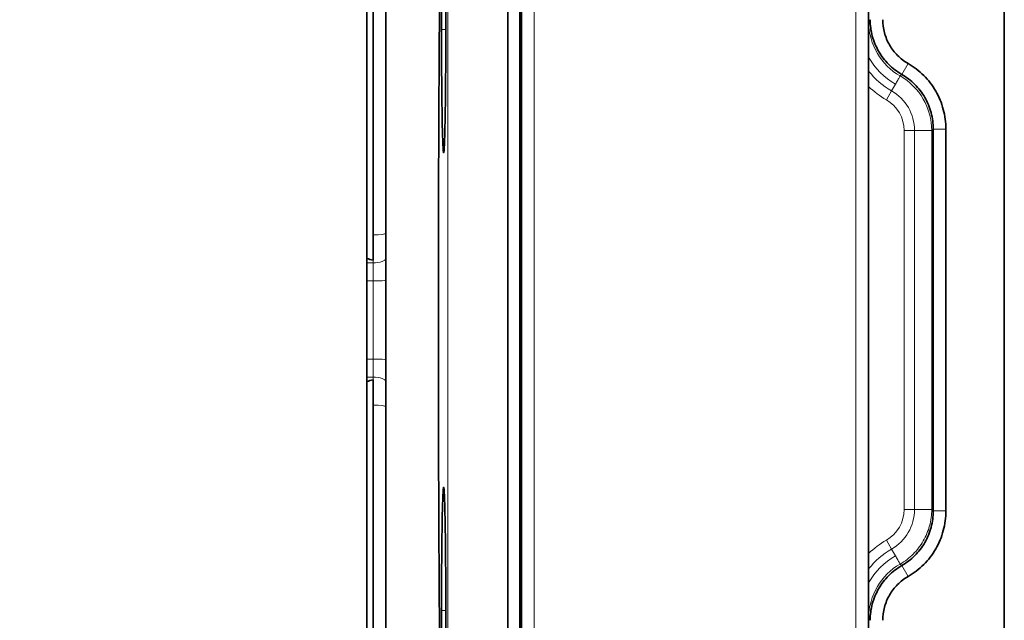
# Model space of a CAD drawing. Header units: millimetres. Extents: x 5 to 415, y 5 to 292.
# Tile 15 of 123: x 44.14 to 59.74, y 153.48 to 162.99. Entities that reach past the tile are written whole.
import ezdxf

# ---------------------------------------------------------------- set-up
doc = ezdxf.new("R2010")
doc.units = ezdxf.units.MM
for name, color, linetype, lineweight in [('Bemaßung (ISO)', 7, 'Continuous', 25), ('Sichtbar (ISO)', 7, 'Continuous', 35), ('Sichtbar schmal (ISO)', 7, 'Continuous', 18)]:
    doc.layers.add(name, color=color, linetype=linetype, lineweight=lineweight)
doc.styles.add('Notiztext (ISO)', font='isocpeur.ttf')
doc.dimstyles.new('Standard (ISO)', dxfattribs={"dimtxt": 3.5, "dimasz": 2.5, "dimexe": 2, "dimexo": 0, "dimgap": 0.762, "dimtad": 1, "dimtoh": 1, "dimdec": 8, "dimdsep": 46, "dimtxsty": 'Notiztext (ISO)', "dimcen": 0.09, "dimdle": 10, "dimclrd": 256, "dimclre": 256, "dimclrt": 256, "dimadec": 6, "dimazin": 2, "dimtfac": 0.514286, "dimtdec": 3, "dimtmove": 0, "dimatfit": 3, "dimfxl": 1, "dimtolj": 1, "dimlwd": -1, "dimlwe": -1, "dimarcsym": 0})

# ---------------------------------------------------------------- blocks, each defined once
blk = doc.blocks.new('*D10')
at = {"layer": 'Bemaßung (ISO)', "transparency": 16777216}
for p, q in [((54.343, 170.747), (20.488, 170.747)), ((22.488, 168.247), (22.488, 148.223)), ((54.343, 145.723), (20.488, 145.723))]:
    blk.add_line(p, q, dxfattribs=at)
for points in [[(22.071, 168.247), (22.905, 168.247), (22.488, 170.747)], [(22.071, 148.223), (22.905, 148.223), (22.488, 145.723)]]:
    blk.add_solid(points, dxfattribs=at)
at = {"layer": 'Defpoints', "color": 0, "transparency": 16777216}
for p in [(54.343, 170.747), (22.488, 145.723), (54.343, 145.723)]:
    blk.add_point(p, dxfattribs=at)
at = {"layer": 'Bemaßung (ISO)', "transparency": 16777216, "insert": (18.226, 156.135), "char_height": 3.5, "attachment_point": 1, "rotation": 90, "style": 'Notiztext (ISO)'}
blk.add_mtext('\\A1;25', dxfattribs=at)

msp = doc.modelspace()

# ---------------------------------------------------------------- linework, layer by layer
at = {"layer": 'Sichtbar (ISO)'}
for p, q in [((49.74277703, 169.28401069), (49.74277703, 159.18034011)), ((51.87771468, 166.06034421), (51.87771468, 149.40965366)), ((52.06804092, 166.06034421), (52.06804092, 149.40965366)), ((52.09277703, 149.53499894), (52.09277703, 165.93499894)), ((57.59277703, 165.93499894), (57.59277703, 149.53499894)), ((59.74277856, 151.64519779), (59.74277796, 164.82478621)), ((58.61746531, 155.20970175), (58.61746531, 161.26029473)), ((58.81734347, 155.2097342), (58.81734347, 161.26024024)), ((49.74277703, 157.28965777), (49.74277703, 147.18598719))]:
    msp.add_line(p, q, dxfattribs=at)
for points, knots in [([(49.64279888, 146.75790121), (49.64277703, 147.0518644), (49.64277703, 147.44054452), (49.64277703, 148.44459046), (49.64277703, 149.06025904), (49.64277703, 150.62937397), (49.64277703, 151.83620458), (49.64277703, 154.97380986), (49.64277703, 156.60125212), (49.64277703, 159.8688264), (49.64277703, 161.4961999), (49.64277703, 164.58661627), (49.64277703, 165.79768512), (49.64277703, 167.40974834), (49.64277703, 168.02543918), (49.64277703, 169.02948087), (49.64277703, 169.41813178), (49.64279892, 169.71208636)], [-2.7875682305, -2.7875682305, -2.7875682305, -2.7875682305, -2.4566998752, -2.4566998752, -2.1233366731, -2.1233366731, -1.7272923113, -1.7272923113, -1.3629992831, -1.3629992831, -0.9987001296, -0.9987001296, -0.614094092, -0.614094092, -0.3058953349, -0.3058953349, -0.0000030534, -0.0000030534, -0.0000030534, -0.0000030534]), ([(50.92562659, 146.84951414), (50.91868079, 146.97515328), (50.91204761, 147.11284003), (50.90573402, 147.26078549), (50.89942043, 147.40873094), (50.89342383, 147.56685632), (50.88769835, 147.73484825), (50.88464385, 147.82447069), (50.88166769, 147.91690651), (50.87876519, 148.01214478), (50.87622711, 148.09542496), (50.87374536, 148.18084759), (50.87131692, 148.26832154), (50.86611136, 148.45582969), (50.86114583, 148.65274521), (50.8563896, 148.8592722), (50.85163337, 149.06579919), (50.8470882, 149.28197761), (50.84274974, 149.50752455), (50.84045769, 149.62668327), (50.83822427, 149.74846119), (50.83604897, 149.87287375), (50.8341068, 149.98395275), (50.83221096, 150.09713225), (50.830361, 150.21236028), (50.82643902, 150.45664793), (50.82271892, 150.71012802), (50.81919501, 150.97290752), (50.81567111, 151.23568703), (50.81234341, 151.50776056), (50.80921075, 151.7896054), (50.80726195, 151.96493904), (50.80538981, 152.14407279), (50.80359886, 152.326812), (50.80251089, 152.43782191), (50.80145289, 152.55016212), (50.80042581, 152.66378421), (50.79770801, 152.96444556), (50.79520418, 153.27405697), (50.7929267, 153.59171987), (50.79064923, 153.90938277), (50.7885985, 154.23509978), (50.78678863, 154.5674729), (50.78568087, 154.77090792), (50.78466328, 154.97684161), (50.78373834, 155.18505447), (50.7831521, 155.31702079), (50.78260309, 155.4499024), (50.78209193, 155.58365377), (50.78077428, 155.92843442), (50.77970926, 156.27897679), (50.77890938, 156.63262465), (50.77810951, 156.98627251), (50.7775736, 157.34302048), (50.77730614, 157.70141358), (50.77717361, 157.87901022), (50.77710734, 158.05701134), (50.77710733, 158.23501758), (50.77710732, 158.41623101), (50.77717599, 158.59744943), (50.77731335, 158.77825164), (50.77758565, 159.13665613), (50.77812647, 159.49342639), (50.77893145, 159.84715609), (50.77973643, 160.2008858), (50.78080712, 160.55156863), (50.78212958, 160.89620232), (50.7826302, 161.02666505), (50.78316666, 161.15625865), (50.78373842, 161.28496002), (50.78467704, 161.49623949), (50.78571078, 161.70511396), (50.7868373, 161.9114354), (50.78865002, 162.24343801), (50.79070356, 162.56884094), (50.79298353, 162.88616233), (50.79526351, 163.20348372), (50.79776881, 163.51273416), (50.80049331, 163.81364315), (50.8014986, 163.92467311), (50.80253435, 164.03456237), (50.80359909, 164.14320504), (50.80541995, 164.32900145), (50.80732558, 164.51114916), (50.80930842, 164.68916931), (50.81245071, 164.97128504), (50.81578235, 165.24309773), (50.81930678, 165.5054397), (50.8228312, 165.76778166), (50.82654925, 166.02063096), (50.83045896, 166.26376476), (50.83227946, 166.37697636), (50.8341421, 166.48808158), (50.83604881, 166.59713155), (50.83823696, 166.72227784), (50.84048316, 166.84471857), (50.84279022, 166.96459694), (50.84710762, 167.18893492), (50.85163608, 167.40430488), (50.85638032, 167.61032456), (50.86112456, 167.81634424), (50.86608271, 168.01305697), (50.8712878, 168.20062163), (50.87372453, 168.28842874), (50.87621658, 168.37422607), (50.87876618, 168.45788395), (50.88166278, 168.55292758), (50.88463364, 168.64520881), (50.88768224, 168.73467516), (50.89341423, 168.90289024), (50.89941644, 169.06117333), (50.905733, 169.20918925), (50.91204957, 169.35720517), (50.91868294, 169.49487907), (50.92562659, 169.62047464)], [0, 0, 0, 0, 0.0344827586, 0.0344827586, 0.0344827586, 0.0689655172, 0.0689655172, 0.0689655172, 0.0873618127, 0.0873618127, 0.0873618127, 0.1034482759, 0.1034482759, 0.1034482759, 0.1379310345, 0.1379310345, 0.1379310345, 0.1724137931, 0.1724137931, 0.1724137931, 0.190631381, 0.190631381, 0.190631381, 0.2068965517, 0.2068965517, 0.2068965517, 0.2413793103, 0.2413793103, 0.2413793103, 0.275862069, 0.275862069, 0.275862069, 0.2973135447, 0.2973135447, 0.2973135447, 0.3103448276, 0.3103448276, 0.3103448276, 0.3448275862, 0.3448275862, 0.3448275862, 0.3793103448, 0.3793103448, 0.3793103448, 0.4004161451, 0.4004161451, 0.4004161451, 0.4137931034, 0.4137931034, 0.4137931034, 0.4482758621, 0.4482758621, 0.4482758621, 0.4827586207, 0.4827586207, 0.4827586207, 0.4998460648, 0.4998460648, 0.4998460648, 0.5172413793, 0.5172413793, 0.5172413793, 0.5517241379, 0.5517241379, 0.5517241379, 0.5862068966, 0.5862068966, 0.5862068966, 0.5992605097, 0.5992605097, 0.5992605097, 0.6206896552, 0.6206896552, 0.6206896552, 0.6551724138, 0.6551724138, 0.6551724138, 0.6896551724, 0.6896551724, 0.6896551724, 0.702378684, 0.702378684, 0.702378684, 0.724137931, 0.724137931, 0.724137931, 0.7586206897, 0.7586206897, 0.7586206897, 0.7931034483, 0.7931034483, 0.7931034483, 0.8091598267, 0.8091598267, 0.8091598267, 0.8275862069, 0.8275862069, 0.8275862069, 0.8620689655, 0.8620689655, 0.8620689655, 0.8965517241, 0.8965517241, 0.8965517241, 0.9126945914, 0.9126945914, 0.9126945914, 0.9310344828, 0.9310344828, 0.9310344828, 0.9655172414, 0.9655172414, 0.9655172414, 1, 1, 1, 1]), ([(49.94279931, 169.53972184), (49.94277703, 169.24379816), (49.94277703, 168.86225142), (49.94277703, 167.89760893), (49.94277703, 167.31596576), (49.94277703, 165.75130626), (49.94277703, 164.54621121), (49.94277703, 161.47814832), (49.94277703, 159.85959197), (49.94277703, 156.61049105), (49.94277703, 154.99186271), (49.94277703, 151.92183905), (49.94277703, 150.71715755), (49.94277703, 149.15404179), (49.94277703, 148.57241871), (49.94277703, 147.60777033), (49.94277703, 147.2262), (49.94279928, 146.93026917)], [0.0000032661, 0.0000032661, 0.0000032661, 0.0000032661, 0.2855394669, 0.2855394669, 0.5715444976, 0.5715444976, 0.9529544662, 0.9529544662, 1.315475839, 1.315475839, 1.6779904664, 1.6779904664, 2.0598785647, 2.0598785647, 2.3467355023, 2.3467355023, 2.6331276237, 2.6331276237, 2.6331276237, 2.6331276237]), ([(50.8265486, 162.83499896), (50.82664136, 162.97453236), (50.82691792, 163.11388921), (50.82797571, 163.3863839), (50.8287575, 163.51954439), (50.83135046, 163.84476923), (50.83368151, 164.05193913), (50.84025563, 164.41622977), (50.84418389, 164.55770463), (50.85232154, 164.73832397), (50.85649623, 164.78503015), (50.86485854, 164.78502879), (50.86903322, 164.7383214), (50.87717086, 164.55769955), (50.88109911, 164.4162235), (50.88767308, 164.05193682), (50.89000415, 163.84476885), (50.89259712, 163.51953906), (50.89337889, 163.38638193), (50.89443667, 163.11388979), (50.89471323, 162.97453239), (50.89462401, 162.83499891)], [-0.54629093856, -0.54629093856, -0.54629093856, -0.54629093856, -0.50442809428, -0.50442809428, -0.46252772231, -0.46252772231, -0.39714004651, -0.39714004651, -0.33256562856, -0.33256562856, -0.27315315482, -0.27315315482, -0.21374072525, -0.21374072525, -0.14916639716, -0.14916639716, -0.08378101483, -0.08378101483, -0.0418847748, -0.0418847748, -0.00002468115, -0.00002468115, -0.00002468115, -0.00002468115]), ([(57.61746509, 162.99183157), (57.61748488, 162.90443088), (57.62895207, 162.81739725), (57.67423824, 162.64857287), (57.7078454, 162.56753002), (57.79523575, 162.41627128), (57.84863655, 162.34669807), (57.97222564, 162.22318328), (58.04186795, 162.169803), (58.11755548, 162.12615273)], [-0.10484355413, -0.10484355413, -0.10484355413, -0.10484355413, -0.07862175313, -0.07862175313, -0.05241210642, -0.05241210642, -0.02621344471, -0.02621344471, -0.00000164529, -0.00000164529, -0.00000164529, -0.00000164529]), ([(58.21733898, 162.29920965), (58.15689494, 162.33412184), (58.10112528, 162.37709338), (58.00238403, 162.47575709), (57.95938271, 162.53147255), (57.88958773, 162.65233188), (57.8628241, 162.71742319), (57.82672174, 162.85225831), (57.81737786, 162.92203938), (57.81735103, 162.99184077)], [0.000001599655, 0.000001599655, 0.000001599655, 0.000001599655, 0.020942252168, 0.020942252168, 0.041877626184, 0.041877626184, 0.062812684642, 0.062812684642, 0.083753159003, 0.083753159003, 0.083753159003, 0.083753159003]), ([(50.89462401, 162.83499891), (50.89471323, 162.69548241), (50.89443674, 162.55614191), (50.89337921, 162.28368127), (50.89259762, 162.15053878), (50.8900044, 161.82523337), (50.88767313, 161.61808662), (50.88110077, 161.2538438), (50.87717267, 161.11235456), (50.86903513, 160.93170384), (50.8648604, 160.88498232), (50.85649787, 160.88495449), (50.85232306, 160.93165151), (50.84418525, 161.11225075), (50.84025689, 161.25371564), (50.83368154, 161.61803944), (50.83135065, 161.82522537), (50.82875788, 162.15039306), (50.82797595, 162.28356464), (50.82691797, 162.55608314), (50.82664136, 162.69545277), (50.8265486, 162.83499896)], [-0.54589797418, -0.54589797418, -0.54589797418, -0.54589797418, -0.50410513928, -0.50410513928, -0.46227620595, -0.46227620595, -0.39696045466, -0.39696045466, -0.33243084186, -0.33243084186, -0.27305848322, -0.27305848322, -0.21368521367, -0.21368521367, -0.14915380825, -0.14915380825, -0.0837912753, -0.0837912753, -0.04188983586, -0.04188983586, -0.00002591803, -0.00002591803, -0.00002591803, -0.00002591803]), ([(58.81732477, 161.26024024), (58.81729999, 161.36494723), (58.80328933, 161.46962325), (58.74913716, 161.67188525), (58.70898859, 161.76952561), (58.60429616, 161.95082224), (58.53979671, 162.03440137), (58.39168236, 162.18240549), (58.30802367, 162.24686369), (58.21734738, 162.29922418)], [0.00000165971, 0.00000165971, 0.00000165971, 0.00000165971, 0.03141375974, 0.03141375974, 0.06281743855, 0.06281743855, 0.09422125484, 0.09422125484, 0.12563372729, 0.12563372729, 0.12563372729, 0.12563372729]), ([(58.1175551, 162.12615204), (58.19324894, 162.08252226), (58.26288887, 162.02916012), (58.38647699, 161.90565329), (58.43986472, 161.83608364), (58.52724269, 161.68477745), (58.56083209, 161.60369557), (58.60606183, 161.43478741), (58.61748809, 161.34772378), (58.61746545, 161.26029473)], [0.00000164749, 0.00000164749, 0.00000164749, 0.00000164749, 0.02621210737, 0.02621210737, 0.05241009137, 0.05241009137, 0.0786306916, 0.0786306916, 0.10486160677, 0.10486160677, 0.10486160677, 0.10486160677]), ([(50.8265486, 153.63499896), (50.82664136, 153.77453236), (50.82691792, 153.91388921), (50.82797571, 154.1863839), (50.8287575, 154.31954439), (50.83135046, 154.64476923), (50.83368151, 154.85193913), (50.84025563, 155.21622977), (50.84418389, 155.35770463), (50.85232154, 155.53832397), (50.85649623, 155.58503015), (50.86485854, 155.58502879), (50.86903322, 155.5383214), (50.87717086, 155.35769955), (50.88109911, 155.2162235), (50.88767308, 154.85193682), (50.89000415, 154.64476885), (50.89259712, 154.31953906), (50.89337889, 154.18638193), (50.89443667, 153.91388979), (50.89471323, 153.77453239), (50.89462401, 153.63499891)], [-0.54629093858, -0.54629093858, -0.54629093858, -0.54629093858, -0.50442809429, -0.50442809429, -0.46252772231, -0.46252772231, -0.39714004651, -0.39714004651, -0.33256562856, -0.33256562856, -0.27315315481, -0.27315315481, -0.21374072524, -0.21374072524, -0.14916639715, -0.14916639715, -0.08378101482, -0.08378101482, -0.04188477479, -0.04188477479, -0.00002468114, -0.00002468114, -0.00002468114, -0.00002468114]), ([(58.61745978, 155.20970151), (58.61748798, 155.1222687), (58.60606055, 155.03520114), (58.56082647, 154.8662858), (58.52723392, 154.78520078), (58.43985095, 154.63389484), (58.38646272, 154.56432783), (58.26287466, 154.44082607), (58.1932353, 154.38746629), (58.11754243, 154.34383855)], [0.00000240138, 0.00000240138, 0.00000240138, 0.00000240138, 0.02623302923, 0.02623302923, 0.05245336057, 0.05245336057, 0.07864933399, 0.07864933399, 0.10485775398, 0.10485775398, 0.10485775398, 0.10485775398]), ([(58.21734441, 154.17077154), (58.30801961, 154.22313114), (58.39167764, 154.28758823), (58.53979137, 154.43559012), (58.60429082, 154.51916806), (58.70898321, 154.70046148), (58.74913199, 154.79809951), (58.8032856, 155.00035653), (58.81729755, 155.10502978), (58.81732433, 155.2097342)], [0.00000167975, 0.00000167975, 0.00000167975, 0.00000167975, 0.03141373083, 0.03141373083, 0.06281710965, 0.06281710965, 0.09421998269, 0.09421998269, 0.12563115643, 0.12563115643, 0.12563115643, 0.12563115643]), ([(58.11754282, 154.34383785), (58.04185589, 154.30018644), (57.97221433, 154.24680512), (57.84862696, 154.1232884), (57.79522712, 154.0537143), (57.70784025, 153.90245631), (57.67423498, 153.82141543), (57.6289514, 153.65259558), (57.61748488, 153.56556446), (57.61746509, 153.47816631)], [-0.10483768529, -0.10483768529, -0.10483768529, -0.10483768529, -0.07862690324, -0.07862690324, -0.05242923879, -0.05242923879, -0.02622137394, -0.02622137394, -0.00000136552, -0.00000136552, -0.00000136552, -0.00000136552]), ([(57.81735107, 153.47813612), (57.81737608, 153.54793939), (57.82671864, 153.61772256), (57.86281931, 153.75256177), (57.88958253, 153.81765512), (57.95937742, 153.9385179), (58.00237893, 153.99423481), (58.10112094, 154.09290092), (58.15689112, 154.13587343), (58.21733583, 154.17078639)], [0.000001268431, 0.000001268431, 0.000001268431, 0.000001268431, 0.020942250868, 0.020942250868, 0.04187777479, 0.04187777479, 0.062813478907, 0.062813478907, 0.083754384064, 0.083754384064, 0.083754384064, 0.083754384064]), ([(50.89462401, 153.63499891), (50.89471323, 153.49548241), (50.89443674, 153.35614191), (50.89337921, 153.08368127), (50.89259762, 152.95053878), (50.8900044, 152.62523337), (50.88767313, 152.41808662), (50.88110077, 152.0538438), (50.87717267, 151.91235456), (50.86903513, 151.73170384), (50.8648604, 151.68498232), (50.85649787, 151.68495449), (50.85232306, 151.73165151), (50.84418525, 151.91225075), (50.84025689, 152.05371564), (50.83368154, 152.41803944), (50.83135065, 152.62522537), (50.82875788, 152.95039306), (50.82797595, 153.08356464), (50.82691797, 153.35608314), (50.82664136, 153.49545277), (50.8265486, 153.63499896)], [-0.54589797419, -0.54589797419, -0.54589797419, -0.54589797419, -0.50410513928, -0.50410513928, -0.46227620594, -0.46227620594, -0.39696045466, -0.39696045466, -0.33243084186, -0.33243084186, -0.27305848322, -0.27305848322, -0.21368521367, -0.21368521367, -0.14915380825, -0.14915380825, -0.0837912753, -0.0837912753, -0.04188983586, -0.04188983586, -0.00002591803, -0.00002591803, -0.00002591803, -0.00002591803])]:
    msp.add_open_spline(points, degree=3, knots=knots, dxfattribs=at)
for points in [[(49.64277603, 159.20879611), (49.67614072, 159.19891358), (49.70954064, 159.18944104), (49.74277703, 159.18034011)], [(49.74277703, 157.28965777), (49.70954064, 157.28055683), (49.67614072, 157.27108429), (49.64277603, 157.26120177)]]:
    msp.add_open_spline(points, degree=3, dxfattribs=at)
at = {"layer": 'Sichtbar schmal (ISO)'}
for p, q in [((50.92562659, 146.84951414), (50.92562659, 169.62047464)), ((52.29277703, 165.93499894), (52.29277703, 149.53499894)), ((57.39277703, 149.53499894), (57.39277703, 165.93499894)), ((57.5927997, 162.96714334), (57.59277703, 162.96712064)), ((57.61746631, 162.99183059), (57.5927997, 162.96714334)), ((50.89458945, 162.83499893), (50.82663897, 162.83499893)), ((58.11755594, 162.12615359), (58.2173425, 162.29921573)), ((58.09253143, 162.10112693), (58.11755475, 162.12615239)), ((58.01793737, 161.97102821), (57.95640979, 161.86441971)), ((57.95623098, 161.86451965), (57.87416296, 161.72237367)), ((58.15554889, 155.23499894), (58.15554889, 161.23499894)), ((58.15554889, 161.23499894), (58.3196489, 161.23499894)), ((58.31966974, 155.23499837), (58.31965255, 161.23501195)), ((58.44276732, 161.23542542), (58.59259422, 161.23542542)), ((58.59261444, 161.23541765), (58.61745984, 161.26029496)), ((58.5926398, 155.23473333), (58.59261444, 161.23542348)), ((58.61746808, 161.26029496), (58.81733438, 161.26024025)), ((49.74277703, 159.1415277), (49.64277703, 159.1415277)), ((49.74277703, 159.1415277), (49.74277703, 159.18034011)), ((49.74277703, 159.1415277), (49.74277703, 158.8543462)), ((49.74277703, 158.8543462), (49.64277703, 158.8543462)), ((49.74277703, 158.8543462), (49.74277703, 157.61565168)), ((49.64277703, 157.61565168), (49.74277703, 157.61565168)), ((49.74277703, 157.61565168), (49.74277703, 157.32847017)), ((49.64277703, 157.32847017), (49.74277703, 157.32847017)), ((49.74277703, 157.28965777), (49.74277703, 157.32847017)), ((58.31967449, 155.23499894), (58.15554889, 155.23499894)), ((58.61745978, 155.20970151), (58.5926398, 155.23473333)), ((58.81733493, 155.20973419), (58.61746815, 155.20970151)), ((57.95622814, 154.60548314), (57.87416296, 154.7476242)), ((58.01777702, 154.49887735), (57.95622814, 154.60548314)), ((58.43234788, 154.6917986), (58.43234788, 154.69206956)), ((58.11754206, 154.34383817), (58.09240736, 154.36884102)), ((58.11754335, 154.34383689), (58.21733584, 154.1707864)), ((50.89458945, 153.63499893), (50.82663897, 153.63499893)), ((57.59277703, 153.50287724), (57.5927997, 153.50285454)), ((57.5927997, 153.50285454), (57.61746637, 153.47816734))]:
    msp.add_line(p, q, dxfattribs=at)
for centre, radius, start, end in [((58.59277703, 162.96704975), 1.15, 209.591845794, 240.008540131), ((58.59277703, 162.96704975), 1.27309777, 218.234384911, 240.006145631), ((58.59277703, 162.96704975), 1.43722813, 225.910293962, 240.000000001), ((57.59336276, 161.23562151), 0.72617599, 359.952422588, 59.999301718), ((57.59277703, 161.23499894), 0.56277187, 0, 59.999999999), ((57.59277703, 155.23499894), 0.56277187, 300, 0), ((57.59277703, 155.23499894), 0.72690223, 300, 359.999955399), ((58.59277703, 153.50294813), 1.43722813, 120, 134.089706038), ((58.59277703, 153.50294813), 1.27309777, 120, 141.765615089), ((58.59277703, 153.50294813), 1.15, 120.001267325, 150.408154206)]:
    msp.add_arc(centre, radius, start, end, dxfattribs=at)
for centre, major_axis, ratio, start_param, end_param in [((58.59338659, 162.96836208), (0.70822921, 0.70822466), 0.9984183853, 2.376104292, 3.4036558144), ((57.59317928, 161.23543799), (0.70678321, -0.70660749), 0.9999726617, 0.7852749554, 1.8328570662), ((49.74277703, 159.60781049), (0.2, 0), 0.1214877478, 4.7123889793, 6.283185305), ((49.74277703, 159.21002378), (0.2, 0), 0.3424803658, 4.7123889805, 6.2831853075), ((49.74277703, 158.86540597), (0.2, 0), 0.0552988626, 4.7123889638, 6.2831852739), ((49.74277703, 157.6045919), (0.2, 0), 0.0552988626, 0, 1.5707963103), ((49.74277703, 157.2599741), (0.2, 0), 0.3424803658, 0, 1.5707963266), ((49.74277703, 156.86218739), (0.2, 0), 0.1214877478, 0.0000000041, 1.5707963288), ((58.44277681, 155.23476374), (-0.14999977, 0.0001579), 0.0012191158, 4.7123762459, 5.6749961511), ((58.59338849, 153.50163585), (0.70852373, -0.70793185), 0.9984181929, 2.8792385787, 3.9066687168)]:
    msp.add_ellipse(centre, major_axis=major_axis, ratio=ratio, start_param=start_param, end_param=end_param, dxfattribs=at)
for points, knots in [([(58.01793737, 161.97102821), (58.03052398, 161.99312385), (58.04313531, 162.01517785), (58.0541725, 162.0344308), (58.0652097, 162.05368375), (58.07467239, 162.07013501), (58.08134722, 162.08173485), (58.08802205, 162.09333468), (58.09191039, 162.10008544), (58.09253585, 162.10113349)], [0, 0, 0, 0, 0.3333333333, 0.3333333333, 0.3333333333, 0.6666666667, 0.6666666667, 0.6666666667, 1, 1, 1, 1]), ([(58.44276732, 161.23543757), (58.42671308, 161.23523072), (58.39461813, 161.2349084), (58.35142954, 161.235022), (58.328832, 161.23499587), (58.31957977, 161.23501844)], [0.00000117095, 0.00000117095, 0.00000117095, 0.00000117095, 0.33333333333, 0.66666666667, 0.99979166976, 0.99979166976, 0.99979166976, 0.99979166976]), ([(58.59263979, 155.2346874), (58.59261523, 155.14744705), (58.56960915, 154.97295821), (58.46859261, 154.72903549), (58.30778653, 154.51951132), (58.16802299, 154.41245314), (58.09240736, 154.36884102)], [0.00004386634, 0.00004386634, 0.00004386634, 0.00004386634, 0.25, 0.5, 0.75, 1, 1, 1, 1]), ([(58.59255193, 155.23472689), (58.59136054, 155.23465401), (58.58385351, 155.23461126), (58.57093249, 155.23457669), (58.55763576, 155.23454111), (58.53857257, 155.23451417), (58.51625166, 155.23456782), (58.49393074, 155.23462147), (58.46836945, 155.23475571), (58.44277891, 155.2349466)], [0.00941881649, 0.00941881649, 0.00941881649, 0.00941881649, 0.33333333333, 0.33333333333, 0.33333333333, 0.66666666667, 0.66666666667, 0.66666666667, 1, 1, 1, 1])]:
    msp.add_open_spline(points, degree=3, knots=knots, dxfattribs=at)
for points in [[(58.59263982, 155.23473333), (58.59261724, 155.23473128), (58.5925899, 155.23472926), (58.5925578, 155.23472726)], [(58.01773297, 154.49885191), (58.03033295, 154.47667013), (58.0555075, 154.43247827), (58.08379393, 154.38359903), (58.0917611, 154.36986899), (58.09240736, 154.36884102)]]:
    msp.add_open_spline(points, degree=3, dxfattribs=at)

# ---------------------------------------------------------------- dimensions: what is measured, and where the dimension line sits
at = {"layer": 'Bemaßung (ISO)'}
dim = msp.add_linear_dim(base=(22.4879899, 145.7226528), p1=(54.3427636, 170.74734497), p2=(54.34276618, 145.7226528), angle=90, dimstyle='Standard (ISO)', override={"dimgap": 0.762, "dimtoh": 0, "dimdec": 1, "dimtol": 0, "dimlim": 0, "dimtp": 0, "dimtm": 0, "dimtdec": 3, "dimtofl": 0, "dimatfit": 1}, dxfattribs=at)
dim.commit()
dim.dimension.update_dxf_attribs({"geometry": '*D10', "text_midpoint": (22.4879899, 158.23499889), "dimtype": 160})

doc.saveas('drawing.dxf')
